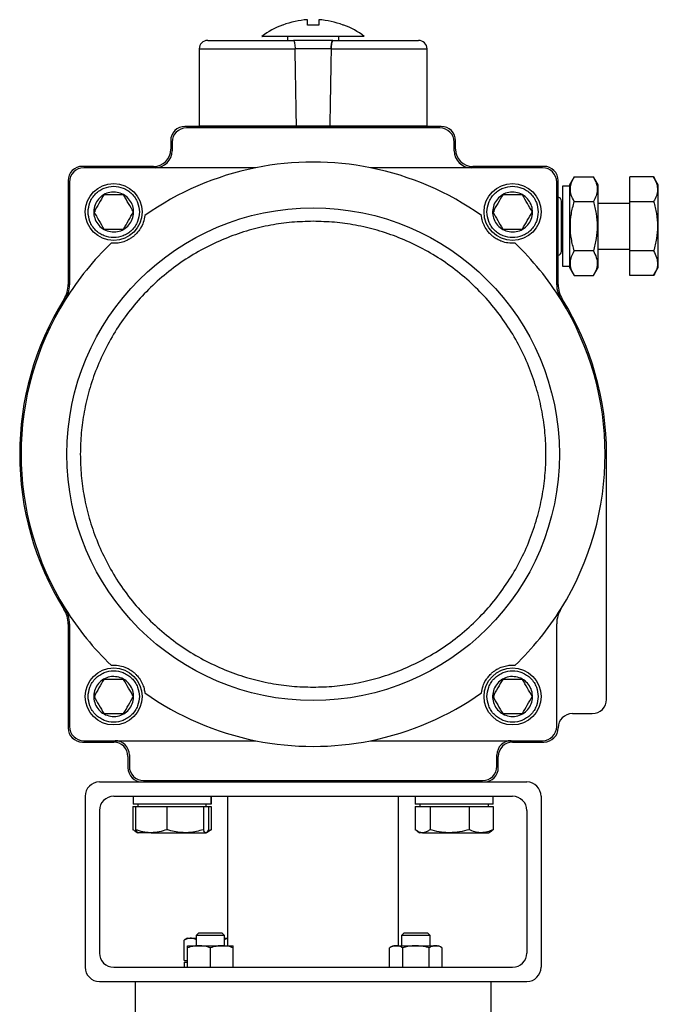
# Model space of a CAD drawing. Header units: millimetres. Extents: x 1841 to 4925, y 385 to 2485.
# Tile 24 of 28: x 2862 to 3086, y 1472 to 1817. Entities that reach past the tile are written whole.
import ezdxf

# ---------------------------------------------------------------- set-up
doc = ezdxf.new("R2010")
doc.units = ezdxf.units.MM

msp = doc.modelspace()

# ---------------------------------------------------------------- linework, layer by layer
at = {"color": 7, "linetype": 'Continuous', "lineweight": 25}
for p, q in [((2975.59, 1815.37), (2975.4, 1815.37)), ((2955.82, 1811.37), (2955.82, 1809.97)), ((2973.82, 1809.97), (2973.82, 1811.37)), ((2924.82, 1806.97), (2924.82, 1779.97)), ((2971.15, 1806.97), (2958.49, 1806.97)), ((3004.82, 1779.97), (3004.82, 1806.97)), ((3009.82, 1779.77), (2919.82, 1779.77)), ((3009.32, 1779.27), (2920.32, 1779.27)), ((2924.82, 1779.97), (2958.98, 1779.97)), ((2934.82, 1779.97), (2934.82, 1779.77)), ((2958.98, 1779.97), (2970.66, 1779.97)), ((2970.66, 1779.97), (3004.82, 1779.97)), ((2994.82, 1779.77), (2994.82, 1779.97)), ((2914.82, 1774.77), (2914.82, 1771.77)), ((2915.32, 1774.27), (2915.32, 1771.27)), ((3014.32, 1771.27), (3014.32, 1774.27)), ((3014.82, 1771.77), (3014.82, 1774.77)), ((2908.82, 1765.77), (2883.82, 1765.77)), ((3045.82, 1765.77), (3020.82, 1765.77)), ((2944.67, 1765.27), (2884.32, 1765.27)), ((3045.32, 1765.27), (2984.97, 1765.27)), ((3056.45, 1762.09), (3054.82, 1759.27)), ((3056.45, 1762.09), (3063.19, 1762.09)), ((3064.82, 1759.27), (3063.19, 1762.09)), ((3084.35, 1762.09), (3075.98, 1762.09)), ((3075.98, 1753.43), (3075.98, 1762.09)), ((3085.98, 1759.27), (3084.35, 1762.09)), ((2878.82, 1760.77), (2878.82, 1724.38)), ((2879.32, 1760.27), (2879.32, 1724.23)), ((3050.32, 1724.23), (3050.32, 1760.27)), ((3050.82, 1724.38), (3050.82, 1760.77)), ((3054.82, 1758.77), (3052.32, 1758.77)), ((3052.32, 1758.77), (3052.32, 1744.77)), ((3054.82, 1759.27), (3054.82, 1730.27)), ((3064.82, 1730.27), (3064.82, 1759.27)), ((3085.98, 1730.27), (3085.98, 1759.27)), ((2898.28, 1755.77), (2891.36, 1755.77)), ((3038.28, 1755.77), (3031.36, 1755.77)), ((3051.97, 1735.95), (3051.97, 1753.6)), ((3052.32, 1752.77), (3051.97, 1752.77)), ((3056.45, 1753.43), (3063.19, 1753.43)), ((3075.98, 1752.77), (3064.82, 1752.77)), ((3075.98, 1753.43), (3084.35, 1753.43)), ((3075.98, 1736.11), (3075.98, 1753.43)), ((3052.32, 1744.77), (3052.32, 1730.77)), ((2891.36, 1743.77), (2898.28, 1743.77)), ((3031.36, 1743.77), (3038.28, 1743.77)), ((3051.97, 1736.77), (3052.32, 1736.77)), ((3063.19, 1736.11), (3056.45, 1736.11)), ((3064.82, 1736.77), (3075.98, 1736.77)), ((3084.35, 1736.11), (3075.98, 1736.11)), ((3075.98, 1727.45), (3075.98, 1736.11)), ((3052.32, 1730.77), (3054.82, 1730.77)), ((3054.82, 1730.27), (3056.45, 1727.45)), ((3056.45, 1727.45), (3063.19, 1727.45)), ((3063.19, 1727.45), (3064.82, 1730.27)), ((3084.35, 1727.45), (3075.98, 1727.45)), ((3084.35, 1727.45), (3085.98, 1730.27)), ((3067.82, 1578.77), (3067.82, 1664.77)), ((2878.82, 1605.16), (2878.82, 1568.77)), ((2879.32, 1605.31), (2879.32, 1569.27)), ((3050.32, 1569.27), (3050.32, 1605.31)), ((2898.28, 1585.77), (2891.36, 1585.77)), ((3038.28, 1585.77), (3031.36, 1585.77)), ((2891.36, 1573.77), (2898.28, 1573.77)), ((3031.36, 1573.77), (3038.28, 1573.77)), ((3055.82, 1573.77), (3062.82, 1573.77)), ((2883.82, 1563.77), (2894.82, 1563.77)), ((2884.32, 1564.27), (2944.67, 1564.27)), ((2984.97, 1564.27), (3045.32, 1564.27)), ((3034.82, 1563.77), (3045.82, 1563.77)), ((2899.82, 1558.77), (2899.82, 1554.77)), ((2900.32, 1559.27), (2900.32, 1555.27)), ((3029.32, 1555.27), (3029.32, 1559.27)), ((3029.82, 1554.77), (3029.82, 1558.77)), ((2889.82, 1549.77), (2904.82, 1549.77)), ((2904.82, 1549.77), (3024.82, 1549.77)), ((2905.32, 1550.27), (3024.32, 1550.27)), ((3024.82, 1549.77), (3039.82, 1549.77)), ((2884.82, 1544.77), (2884.82, 1484.77)), ((2894.82, 1544.77), (3034.82, 1544.77)), ((2901.62, 1544.77), (2901.62, 1541.97)), ((2929, 1544.77), (2929, 1541.97)), ((2929.02, 1541.97), (2929.02, 1544.77)), ((2934.82, 1544.77), (2934.82, 1492.33)), ((2994.82, 1492.33), (2994.82, 1544.77)), ((3000.62, 1544.77), (3000.62, 1541.97)), ((3028.02, 1541.97), (3028.02, 1544.77)), ((3044.82, 1544.77), (3044.82, 1484.77)), ((2901.59, 1541.17), (2901.59, 1533.04)), ((2901.59, 1541.17), (2902.51, 1541.17)), ((2929, 1541.97), (2901.62, 1541.97)), ((2902.51, 1541.17), (2902.51, 1533.04)), ((2902.51, 1541.17), (2908, 1541.17)), ((2903.32, 1541.97), (2903.32, 1541.17)), ((2908, 1541.17), (2913.49, 1541.17)), ((2913.49, 1541.17), (2913.49, 1533.04)), ((2913.49, 1541.17), (2919.89, 1541.17)), ((2919.89, 1541.17), (2926.3, 1541.17)), ((2926.3, 1541.17), (2926.3, 1533.04)), ((2926.3, 1541.17), (2927.22, 1541.17)), ((2927.22, 1541.17), (2928.13, 1541.17)), ((2927.32, 1541.17), (2927.32, 1541.97)), ((2928.13, 1541.17), (2929.06, 1541.17)), ((2928.13, 1541.17), (2928.13, 1533.04)), ((2929.02, 1541.97), (2929, 1541.97)), ((2929.06, 1541.17), (2929.06, 1533.04)), ((3000.58, 1541.17), (3000.58, 1533.04)), ((3000.58, 1541.17), (3003.22, 1541.17)), ((3028.02, 1541.97), (3000.62, 1541.97)), ((3002.32, 1541.97), (3002.32, 1541.17)), ((3003.22, 1541.17), (3005.86, 1541.17)), ((3005.86, 1541.17), (3005.86, 1533.04)), ((3005.86, 1541.17), (3012.73, 1541.17)), ((3012.73, 1541.17), (3019.59, 1541.17)), ((3019.59, 1541.17), (3019.59, 1533.04)), ((3019.59, 1541.17), (3023.82, 1541.17)), ((3023.82, 1541.17), (3028.05, 1541.17)), ((3026.32, 1541.17), (3026.32, 1541.97)), ((3028.05, 1541.17), (3028.05, 1533.04)), ((2889.82, 1539.77), (2889.82, 1489.77)), ((3039.82, 1539.77), (3039.82, 1489.77)), ((2902.34, 1532.53), (2903.32, 1531.97)), ((2908, 1531.97), (2903.32, 1531.97)), ((2908, 1531.97), (2919.89, 1531.97)), ((2919.89, 1531.97), (2927.22, 1531.97)), ((2927.32, 1531.97), (2928.3, 1532.53)), ((2929.06, 1533.04), (2927.88, 1532.6)), ((2928.28, 1532.66), (2929.06, 1533.04)), ((3001.34, 1532.53), (3002.32, 1531.97)), ((3003.22, 1531.97), (3002.32, 1531.97)), ((3003.22, 1531.97), (3012.73, 1531.97)), ((3012.73, 1531.97), (3023.82, 1531.97)), ((3023.82, 1531.97), (3026.32, 1531.97)), ((3026.32, 1531.97), (3027.29, 1532.53)), ((2924.58, 1496.77), (2923.76, 1495.94)), ((2923.76, 1495.94), (2923.76, 1492.33)), ((2928.76, 1495.94), (2923.76, 1495.94)), ((2928.76, 1496.77), (2924.58, 1496.77)), ((2932.93, 1496.77), (2928.76, 1496.77)), ((2933.76, 1495.94), (2928.76, 1495.94)), ((2933.76, 1495.94), (2932.93, 1496.77)), ((2933.76, 1492.33), (2933.76, 1495.94)), ((2996.71, 1496.77), (2995.88, 1495.94)), ((2995.88, 1495.94), (2995.88, 1492.33)), ((3005.88, 1495.94), (2995.88, 1495.94)), ((3005.05, 1496.77), (2996.71, 1496.77)), ((3005.88, 1495.94), (3005.05, 1496.77)), ((3005.88, 1492.33), (3005.88, 1495.94)), ((2920.76, 1494.97), (2919.52, 1494.26)), ((2919.52, 1487.17), (2919.52, 1494.26)), ((2920.76, 1494.97), (2921.83, 1494.97)), ((2921.83, 1494.97), (2923.76, 1494.97)), ((2933.76, 1494.97), (2934.82, 1494.97)), ((2920.76, 1492.33), (2924.76, 1492.33)), ((2920.76, 1484.77), (2920.76, 1491.61)), ((2924.76, 1492.33), (2932.76, 1492.33)), ((2928.76, 1484.77), (2928.76, 1491.61)), ((2932.76, 1492.33), (2936.76, 1492.33)), ((2936.76, 1484.77), (2936.76, 1491.61)), ((2992.88, 1492.33), (2991.64, 1491.61)), ((2991.64, 1484.77), (2991.64, 1491.61)), ((2992.88, 1492.33), (2993.95, 1492.33)), ((2993.95, 1492.33), (3000.88, 1492.33)), ((2996.26, 1484.77), (2996.26, 1491.61)), ((3000.88, 1492.33), (3007.81, 1492.33)), ((3005.5, 1484.77), (3005.5, 1491.61)), ((3007.81, 1492.33), (3008.88, 1492.33)), ((3010.12, 1491.61), (3008.88, 1492.33)), ((3010.12, 1484.77), (3010.12, 1491.61)), ((2919.52, 1487.17), (2920.76, 1487.17)), ((2919.72, 1486.57), (2920.76, 1486.57)), ((2919.72, 1484.77), (2919.72, 1486.57)), ((2894.82, 1484.77), (3034.82, 1484.77)), ((2889.82, 1479.77), (3039.82, 1479.77)), ((2902.32, 1479.77), (2902.32, 1463.77)), ((3027.32, 1463.77), (3027.32, 1479.77))]:
    msp.add_line(p, q, dxfattribs=at)
at = {"color": 8, "linetype": 'Continuous', "lineweight": 25}
for p, q in [((2924.82, 1806.97), (2958.49, 1806.97)), ((2971.15, 1806.97), (3004.82, 1806.97))]:
    msp.add_line(p, q, dxfattribs=at)
at = {"color": 7, "linetype": 'Continuous', "lineweight": 25, "flags": 128}
for points in [[(2888.32, 1749.77), (2888.36, 1750.52), (2888.41, 1750.87)], [(3028.32, 1749.77), (3028.36, 1750.52), (3028.41, 1750.87)], [(2888.32, 1579.77), (2888.36, 1580.52), (2888.41, 1580.87)], [(3028.32, 1579.77), (3028.36, 1580.52), (3028.41, 1580.87)]]:
    msp.add_lwpolyline(points, dxfattribs=at)
at = {"color": 7, "linetype": 'Continuous', "lineweight": 25}
for centre, radius in [((2894.82, 1749.77), 10), ((3034.82, 1749.77), 10), ((2964.82, 1664.77), 86.44), ((2894.82, 1579.77), 10), ((3034.82, 1579.77), 10)]:
    msp.add_circle(centre, radius, dxfattribs=at)
for centre, radius, start, end in [((2964.82, 1787.37), 29.93, 93.8311, 110.7048), ((2964.82, 1787.37), 29.93, 69.2952, 86.1689), ((2964.82, 1787.37), 30, 111.0347, 126.7829), ((2964.82, 1787.37), 30, 53.2149, 68.969), ((2927.82, 1806.97), 3, 90, 180), ((3001.82, 1806.97), 3, 0, 90), ((2919.82, 1774.77), 5, 90, 180), ((2920.32, 1774.27), 5, 90, 180), ((3009.32, 1774.27), 5, 0, 90), ((3009.82, 1774.77), 5, 0, 90), ((2908.82, 1771.77), 6, 270, 0), ((2909.32, 1771.27), 6, 270, 0), ((3020.32, 1771.27), 6, 180, 270), ((3020.82, 1771.77), 6, 180, 270), ((2883.82, 1760.77), 5, 90, 180), ((2964.82, 1664.77), 102.5, 78.663, 101.337), ((3045.82, 1760.77), 5, 0, 90), ((2884.32, 1760.27), 5, 90, 180), ((2964.82, 1664.77), 102.5, 101.337, 125.1897), ((2964.82, 1664.77), 102.5, 54.8103, 78.663), ((3045.32, 1760.27), 5, 0, 90), ((3050.64, 1753.6), 1.33, 0, 82.4105), ((2964.82, 1664.77), 102.5, 133.7553, 148.091), ((2964.82, 1664.77), 102.5, 31.909, 46.2447), ((3050.64, 1735.95), 1.32, 277.5895, 0), ((2868.82, 1724.38), 10, 328.1636, 0), ((2869.32, 1724.23), 10, 328.091, 0), ((3060.32, 1724.23), 10, 180, 211.909), ((3060.82, 1724.38), 10, 180, 211.8364), ((2964.82, 1664.77), 103, 148.1636, 211.8364), ((2964.82, 1664.77), 102.5, 148.091, 211.909), ((2964.82, 1664.77), 102.5, 328.091, 31.909), ((2964.82, 1664.77), 103, 0, 31.8364), ((2868.82, 1605.16), 10, 0, 31.8364), ((2964.82, 1664.77), 102.5, 211.909, 226.2447), ((2869.32, 1605.31), 10, 0, 31.909), ((2964.82, 1664.77), 102.5, 313.7553, 328.091), ((3060.32, 1605.31), 10, 148.091, 180), ((2964.82, 1664.77), 102.5, 234.8103, 258.663), ((2964.82, 1664.77), 102.5, 281.337, 305.1897), ((3062.82, 1578.77), 5, 270, 0), ((3055.82, 1568.77), 5, 90, 180), ((2883.82, 1568.77), 5, 180, 270), ((2884.32, 1569.27), 5, 180, 270), ((3045.32, 1569.27), 5, 270, 0), ((3045.82, 1568.77), 5, 270, 0), ((2894.82, 1558.77), 5, 0, 90), ((2895.32, 1559.27), 5, 0, 90), ((2964.82, 1664.77), 102.5, 258.663, 281.337), ((3034.32, 1559.27), 5, 90, 180), ((3034.82, 1558.77), 5, 90, 180), ((2904.82, 1554.77), 5, 180, 270), ((2905.32, 1555.27), 5, 180, 270), ((3024.32, 1555.27), 5, 270, 0), ((3024.82, 1554.77), 5, 270, 0), ((2889.82, 1544.77), 5, 90, 180), ((3039.82, 1544.77), 5, 0, 90), ((2894.82, 1539.77), 5, 90, 180), ((3034.82, 1539.77), 5, 0, 90), ((2894.82, 1489.77), 5, 180, 270), ((3034.82, 1489.77), 5, 270, 0), ((2889.82, 1484.77), 5, 180, 270), ((3039.82, 1484.77), 5, 270, 0)]:
    msp.add_arc(centre, radius, start, end, dxfattribs=at)
for major_axis, start_param, end_param in [((-39.39, 2291.6), 5.033427, 5.04587), ((39.39, 2291.6), 1.237316, 1.249758)]:
    msp.add_ellipse((2964.82, 1056.74), major_axis=major_axis, ratio=0.00303, start_param=start_param, end_param=end_param, dxfattribs=at)
for points, knots in [([(2962.82, 1815.37), (2962.82, 1815.83), (2962.82, 1816.77), (2962.82, 1817.08), (2962.82, 1817.24)], [0, 0, 0, 0, 0.49456, 1, 1, 1, 1]), ([(2966.82, 1817.24), (2966.82, 1817.09), (2966.82, 1816.78), (2966.82, 1815.84), (2966.82, 1815.37)], [0, 0, 0, 0, 0.49456, 1, 1, 1, 1]), ([(2954.24, 1815.37), (2954.11, 1815.37), (2953.99, 1815.37), (2954.05, 1815.37), (2954.05, 1815.37)], [0, 0, 0, 0, 0.982054, 1, 1, 1, 1]), ([(2982.76, 1811.37), (2982.76, 1811.37), (2982.76, 1811.37), (2982.16, 1811.37), (2981.08, 1811.37), (2979.51, 1811.37), (2977.54, 1811.37), (2975.2, 1811.37), (2972.57, 1811.37), (2969.71, 1811.37), (2967.09, 1811.37), (2964.44, 1811.37), (2961.78, 1811.37), (2958.83, 1811.37), (2956.05, 1811.37), (2953.52, 1811.37), (2951.31, 1811.37), (2949.48, 1811.37), (2948.09, 1811.37), (2947.2, 1811.37), (2946.8, 1811.37), (2946.86, 1811.37), (2946.88, 1811.37)], [0, 0, 0, 0, 0.036884, 0.090577, 0.14427, 0.197962, 0.251655, 0.305348, 0.35904, 0.412733, 0.466426, 0.49996, 0.553652, 0.607345, 0.661038, 0.71473, 0.768423, 0.822115, 0.875808, 0.929501, 0.983193, 1, 1, 1, 1]), ([(2927.82, 1809.97), (2927.86, 1809.97), (2927.95, 1809.97), (2928.65, 1809.97), (2930.01, 1809.97), (2932.4, 1809.97), (2935.74, 1809.97), (2939.26, 1809.97), (2942.62, 1809.97), (2946.83, 1809.97), (2951.89, 1809.97), (2955.91, 1809.97), (2957.88, 1809.97)], [0, 0, 0, 0, 0.078958, 0.159802, 0.242404, 0.370168, 0.499984, 0.586563, 0.672537, 0.757754, 0.881601, 1, 1, 1, 1]), ([(2957.88, 1809.97), (2957.94, 1809.93), (2958.08, 1809.86), (2958.26, 1809.29), (2958.4, 1808.45), (2958.47, 1807.62), (2958.48, 1807.12), (2958.49, 1806.97)], [0, 0, 0, 0, 0.233483, 0.467245, 0.692617, 0.904494, 1, 1, 1, 1]), ([(2957.88, 1809.97), (2957.94, 1809.93), (2958.08, 1809.86), (2958.26, 1809.29), (2958.4, 1808.45), (2958.47, 1807.62), (2958.48, 1807.12), (2958.49, 1806.97)], [0, 0, 0, 0, 0.233483, 0.467245, 0.692617, 0.904494, 1, 1, 1, 1]), ([(2971.15, 1806.97), (2971.16, 1807.29), (2971.19, 1807.94), (2971.29, 1808.81), (2971.43, 1809.49), (2971.6, 1809.9), (2971.71, 1809.95), (2971.76, 1809.97)], [0, 0, 0, 0, 0.199697, 0.399206, 0.603851, 0.819702, 1, 1, 1, 1]), ([(2971.76, 1809.97), (2971.7, 1809.93), (2971.56, 1809.86), (2971.38, 1809.29), (2971.24, 1808.45), (2971.17, 1807.62), (2971.16, 1807.12), (2971.15, 1806.97)], [0, 0, 0, 0, 0.233483, 0.467245, 0.692617, 0.904494, 1, 1, 1, 1]), ([(2971.76, 1809.97), (2973.08, 1809.97), (2975.73, 1809.97), (2979.61, 1809.97), (2984.05, 1809.97), (2988.82, 1809.97), (2992.96, 1809.97), (2996.01, 1809.97), (2998.17, 1809.97), (3000.09, 1809.97), (3001.53, 1809.97), (3001.72, 1809.97), (3001.82, 1809.97)], [0, 0, 0, 0, 0.0789645, 0.1598016, 0.2424041, 0.3701677, 0.499984, 0.5865626, 0.672537, 0.7577543, 0.8816006, 1, 1, 1, 1]), ([(3056.45, 1753.43), (3056.06, 1754.18), (3055.28, 1755.7), (3054.99, 1757.95), (3055.41, 1760.11), (3056.1, 1761.42), (3056.45, 1762.09)], [0, 0, 0, 0, 0.264614, 0.534966, 0.765352, 1, 1, 1, 1]), ([(3063.19, 1762.09), (3063.58, 1761.34), (3064.36, 1759.82), (3064.65, 1757.57), (3064.23, 1755.42), (3063.54, 1754.1), (3063.19, 1753.43)], [0, 0, 0, 0, 0.264614, 0.534966, 0.765352, 1, 1, 1, 1]), ([(3084.35, 1762.09), (3084.74, 1761.34), (3085.52, 1759.82), (3085.81, 1757.57), (3085.39, 1755.42), (3084.7, 1754.1), (3084.35, 1753.43)], [0, 0, 0, 0, 0.264614, 0.534966, 0.765352, 1, 1, 1, 1]), ([(2885.82, 1749.77), (2885.94, 1750.9), (2886.12, 1752.64), (2887.25, 1754.74), (2888.41, 1756.18), (2889.85, 1757.35), (2891.95, 1758.44), (2894.82, 1758.99), (2897.69, 1758.44), (2899.79, 1757.35), (2901.23, 1756.18), (2902.39, 1754.74), (2903.51, 1752.64), (2903.7, 1750.9), (2903.82, 1749.77)], [0, 0, 0, 0, 0.119728, 0.18418, 0.25, 0.31582, 0.380272, 0.5, 0.619728, 0.68418, 0.75, 0.81582, 0.880272, 1, 1, 1, 1]), ([(3025.82, 1749.77), (3025.94, 1750.9), (3026.12, 1752.64), (3027.25, 1754.74), (3028.41, 1756.18), (3029.85, 1757.35), (3031.95, 1758.44), (3034.82, 1758.99), (3037.69, 1758.44), (3039.79, 1757.35), (3041.23, 1756.18), (3042.39, 1754.74), (3043.51, 1752.64), (3043.7, 1750.9), (3043.82, 1749.77)], [0, 0, 0, 0, 0.1197284, 0.1841803, 0.25, 0.3158197, 0.3802716, 0.5, 0.6197284, 0.6841803, 0.75, 0.8158197, 0.8802716, 1, 1, 1, 1]), ([(2894.82, 1756.77), (2895.61, 1756.69), (2897.18, 1756.54), (2899.28, 1755.33), (2900.87, 1753.55), (2901.78, 1751.34), (2901.91, 1748.94), (2901.23, 1746.64), (2899.84, 1744.7), (2897.88, 1743.32), (2896.09, 1742.82), (2894.28, 1742.73), (2892.46, 1743.04), (2890.36, 1744.2), (2888.77, 1745.99), (2887.86, 1748.2), (2887.73, 1750.6), (2888.41, 1752.89), (2889.8, 1754.84), (2891.76, 1756.21), (2893.54, 1756.73), (2894.57, 1756.76), (2894.82, 1756.77)], [0, 0, 0, 0, 0.053686, 0.107372, 0.161059, 0.214745, 0.268431, 0.322117, 0.375804, 0.42949, 0.483176, 0.5, 0.553686, 0.607372, 0.661059, 0.714745, 0.768431, 0.822117, 0.875804, 0.92949, 0.983176, 1, 1, 1, 1]), ([(2891.36, 1755.77), (2890.78, 1754.78), (2889.63, 1752.78), (2888.47, 1750.78), (2887.89, 1749.77)], [0, 0, 0, 0, 0.494854, 1, 1, 1, 1]), ([(2901.75, 1749.77), (2901.18, 1750.76), (2900.02, 1752.76), (2898.87, 1754.76), (2898.28, 1755.77)], [0, 0, 0, 0, 0.4948545, 1, 1, 1, 1]), ([(3034.82, 1756.77), (3035.61, 1756.69), (3037.18, 1756.54), (3039.28, 1755.33), (3040.87, 1753.55), (3041.78, 1751.34), (3041.91, 1748.94), (3041.23, 1746.64), (3039.84, 1744.7), (3037.88, 1743.32), (3036.09, 1742.82), (3034.28, 1742.73), (3032.46, 1743.04), (3030.36, 1744.2), (3028.77, 1745.99), (3027.86, 1748.2), (3027.73, 1750.6), (3028.41, 1752.89), (3029.8, 1754.84), (3031.76, 1756.21), (3033.54, 1756.73), (3034.57, 1756.76), (3034.82, 1756.77)], [0, 0, 0, 0, 0.053686, 0.107372, 0.161059, 0.214745, 0.268431, 0.322117, 0.375804, 0.42949, 0.483176, 0.5, 0.553686, 0.607372, 0.661059, 0.714745, 0.768431, 0.822117, 0.875804, 0.92949, 0.983176, 1, 1, 1, 1]), ([(3031.36, 1755.77), (3030.78, 1754.78), (3029.63, 1752.78), (3028.47, 1750.78), (3027.89, 1749.77)], [0, 0, 0, 0, 0.494854, 1, 1, 1, 1]), ([(3041.75, 1749.77), (3041.18, 1750.76), (3040.02, 1752.76), (3038.87, 1754.76), (3038.28, 1755.77)], [0, 0, 0, 0, 0.4948545, 1, 1, 1, 1]), ([(3056.45, 1736.11), (3056.08, 1737.52), (3055.35, 1740.35), (3054.99, 1744.74), (3055.34, 1749.16), (3056.08, 1752), (3056.45, 1753.43)], [0, 0, 0, 0, 0.247728, 0.499998, 0.747254, 1, 1, 1, 1]), ([(3063.19, 1753.43), (3063.56, 1752.02), (3064.29, 1749.19), (3064.65, 1744.8), (3064.3, 1740.38), (3063.56, 1737.55), (3063.19, 1736.11)], [0, 0, 0, 0, 0.247728, 0.499998, 0.747254, 1, 1, 1, 1]), ([(3084.35, 1753.43), (3084.72, 1752.02), (3085.45, 1749.19), (3085.81, 1744.8), (3085.46, 1740.38), (3084.73, 1737.55), (3084.35, 1736.11)], [0, 0, 0, 0, 0.247728, 0.499998, 0.747254, 1, 1, 1, 1]), ([(2903.82, 1749.77), (2903.7, 1748.64), (2903.51, 1746.9), (2902.39, 1744.8), (2901.23, 1743.36), (2899.79, 1742.19), (2897.69, 1741.1), (2894.82, 1740.55), (2891.95, 1741.1), (2889.85, 1742.19), (2888.41, 1743.36), (2887.25, 1744.8), (2886.12, 1746.9), (2885.94, 1748.64), (2885.82, 1749.77)], [0, 0, 0, 0, 0.119728, 0.18418, 0.25, 0.31582, 0.380272, 0.5, 0.619728, 0.68418, 0.75, 0.81582, 0.880272, 1, 1, 1, 1]), ([(2887.89, 1749.77), (2888.46, 1748.78), (2889.62, 1746.78), (2890.77, 1744.78), (2891.36, 1743.77)], [0, 0, 0, 0, 0.494854, 1, 1, 1, 1]), ([(2905.75, 1748.54), (2905.62, 1747.75), (2905.4, 1746.4), (2904.51, 1744.44), (2903.49, 1742.95), (2902.55, 1741.9), (2901.53, 1741.03), (2900.48, 1740.3), (2898.99, 1739.53), (2897.25, 1738.99), (2895.47, 1738.73), (2894.45, 1738.78), (2893.93, 1738.81)], [0, 0, 0, 0, 0.204241, 0.345432, 0.408339, 0.471965, 0.513387, 0.554754, 0.617265, 0.733892, 0.866774, 1, 1, 1, 1]), ([(2898.28, 1743.77), (2898.85, 1744.76), (2900.01, 1746.76), (2901.16, 1748.76), (2901.75, 1749.77)], [0, 0, 0, 0, 0.494854, 1, 1, 1, 1]), ([(3035.71, 1738.81), (3034.9, 1738.78), (3033.54, 1738.74), (3031.45, 1739.24), (3029.79, 1739.95), (3028.58, 1740.67), (3027.53, 1741.51), (3026.61, 1742.4), (3025.57, 1743.72), (3024.71, 1745.31), (3024.11, 1747.01), (3023.96, 1748.03), (3023.89, 1748.54)], [0, 0, 0, 0, 0.204241, 0.345432, 0.408339, 0.471965, 0.513387, 0.554754, 0.617265, 0.733892, 0.866774, 1, 1, 1, 1]), ([(3043.82, 1749.77), (3043.7, 1748.64), (3043.51, 1746.9), (3042.39, 1744.8), (3041.23, 1743.36), (3039.79, 1742.19), (3037.69, 1741.1), (3034.82, 1740.55), (3031.95, 1741.1), (3029.85, 1742.19), (3028.41, 1743.36), (3027.25, 1744.8), (3026.12, 1746.9), (3025.94, 1748.64), (3025.82, 1749.77)], [0, 0, 0, 0, 0.119728, 0.18418, 0.25, 0.31582, 0.380272, 0.5, 0.619728, 0.68418, 0.75, 0.81582, 0.880272, 1, 1, 1, 1]), ([(3027.89, 1749.77), (3028.46, 1748.78), (3029.62, 1746.78), (3030.77, 1744.78), (3031.36, 1743.77)], [0, 0, 0, 0, 0.494854, 1, 1, 1, 1]), ([(3038.28, 1743.77), (3038.85, 1744.76), (3040.01, 1746.76), (3041.16, 1748.76), (3041.75, 1749.77)], [0, 0, 0, 0, 0.494854, 1, 1, 1, 1]), ([(2964.82, 1746.49), (2962.33, 1746.42), (2957.34, 1746.29), (2949.81, 1745.21), (2942.24, 1743.44), (2934.64, 1740.85), (2927.18, 1737.46), (2920, 1733.27), (2913.21, 1728.31), (2906.93, 1722.66), (2901.27, 1716.38), (2896.32, 1709.59), (2892.13, 1702.4), (2888.74, 1694.95), (2886.15, 1687.35), (2884.37, 1679.78), (2883.33, 1672.25), (2882.99, 1664.77), (2883.33, 1657.29), (2884.37, 1649.76), (2886.15, 1642.19), (2888.74, 1634.59), (2892.13, 1627.14), (2896.32, 1619.95), (2901.27, 1613.16), (2906.93, 1606.88), (2913.21, 1601.23), (2920, 1596.27), (2927.18, 1592.08), (2934.64, 1588.69), (2942.24, 1586.1), (2949.81, 1584.33), (2957.34, 1583.25), (2962.33, 1583.12), (2964.82, 1583.05)], [0, 0, 0, 0, 0.029125, 0.058249, 0.088734, 0.119994, 0.151901, 0.184313, 0.217069, 0.25, 0.282931, 0.315687, 0.348099, 0.380006, 0.411266, 0.441751, 0.470875, 0.5, 0.529123, 0.558249, 0.588734, 0.619994, 0.651901, 0.684313, 0.717069, 0.75, 0.782931, 0.815687, 0.848099, 0.880006, 0.911266, 0.941751, 0.970874, 1, 1, 1, 1]), ([(2964.82, 1583.05), (2967.31, 1583.12), (2972.3, 1583.25), (2979.82, 1584.33), (2987.4, 1586.1), (2995, 1588.69), (3002.45, 1592.08), (3009.64, 1596.27), (3016.43, 1601.23), (3022.71, 1606.88), (3028.36, 1613.16), (3033.32, 1619.95), (3037.51, 1627.14), (3040.9, 1634.59), (3043.49, 1642.19), (3045.27, 1649.76), (3046.31, 1657.29), (3046.65, 1664.77), (3046.31, 1672.25), (3045.27, 1679.78), (3043.49, 1687.35), (3040.9, 1694.95), (3037.51, 1702.4), (3033.32, 1709.59), (3028.36, 1716.38), (3022.71, 1722.66), (3016.43, 1728.31), (3009.64, 1733.27), (3002.45, 1737.46), (2995, 1740.85), (2987.4, 1743.44), (2979.82, 1745.21), (2972.3, 1746.29), (2967.31, 1746.42), (2964.82, 1746.49)], [0, 0, 0, 0, 0.029125, 0.058249, 0.088734, 0.119994, 0.151901, 0.184313, 0.217069, 0.25, 0.282931, 0.315687, 0.348099, 0.380006, 0.411266, 0.441751, 0.470875, 0.5, 0.529123, 0.558249, 0.588734, 0.619994, 0.651901, 0.684313, 0.717069, 0.75, 0.782931, 0.815687, 0.848099, 0.880006, 0.911266, 0.941751, 0.970874, 1, 1, 1, 1]), ([(3056.45, 1727.45), (3056.06, 1728.2), (3055.28, 1729.72), (3054.99, 1731.97), (3055.41, 1734.12), (3056.1, 1735.44), (3056.45, 1736.11)], [0, 0, 0, 0, 0.264614, 0.534966, 0.765352, 1, 1, 1, 1]), ([(3063.19, 1736.11), (3063.58, 1735.36), (3064.36, 1733.84), (3064.65, 1731.59), (3064.23, 1729.43), (3063.54, 1728.12), (3063.19, 1727.45)], [0, 0, 0, 0, 0.264614, 0.534966, 0.765352, 1, 1, 1, 1]), ([(3084.35, 1736.11), (3084.74, 1735.36), (3085.52, 1733.84), (3085.81, 1731.59), (3085.39, 1729.43), (3084.7, 1728.12), (3084.35, 1727.45)], [0, 0, 0, 0, 0.264614, 0.534966, 0.765352, 1, 1, 1, 1]), ([(2893.93, 1590.73), (2894.74, 1590.76), (2896.1, 1590.8), (2898.19, 1590.3), (2899.85, 1589.59), (2901.06, 1588.87), (2902.11, 1588.03), (2903.02, 1587.14), (2904.07, 1585.82), (2904.93, 1584.23), (2905.53, 1582.53), (2905.68, 1581.51), (2905.75, 1581)], [0, 0, 0, 0, 0.204241, 0.345432, 0.408339, 0.471965, 0.513387, 0.554754, 0.617265, 0.733892, 0.866774, 1, 1, 1, 1]), ([(3023.89, 1581), (3024.02, 1581.8), (3024.24, 1583.14), (3025.13, 1585.1), (3026.15, 1586.59), (3027.09, 1587.64), (3028.11, 1588.51), (3029.16, 1589.24), (3030.65, 1590.01), (3032.39, 1590.55), (3034.16, 1590.81), (3035.19, 1590.76), (3035.71, 1590.73)], [0, 0, 0, 0, 0.204241, 0.345432, 0.408339, 0.471965, 0.513387, 0.554754, 0.617265, 0.733892, 0.866774, 1, 1, 1, 1]), ([(2885.82, 1579.77), (2885.94, 1580.9), (2886.12, 1582.64), (2887.25, 1584.74), (2888.41, 1586.18), (2889.85, 1587.35), (2891.95, 1588.44), (2894.82, 1588.99), (2897.69, 1588.44), (2899.79, 1587.35), (2901.23, 1586.18), (2902.39, 1584.74), (2903.51, 1582.64), (2903.7, 1580.9), (2903.82, 1579.77)], [0, 0, 0, 0, 0.119728, 0.18418, 0.25, 0.31582, 0.380272, 0.5, 0.619728, 0.68418, 0.75, 0.81582, 0.880272, 1, 1, 1, 1]), ([(2894.82, 1586.77), (2895.61, 1586.69), (2897.18, 1586.54), (2899.28, 1585.33), (2900.87, 1583.55), (2901.78, 1581.34), (2901.91, 1578.94), (2901.23, 1576.64), (2899.84, 1574.7), (2897.88, 1573.32), (2896.09, 1572.82), (2894.28, 1572.73), (2892.46, 1573.04), (2890.36, 1574.2), (2888.77, 1575.99), (2887.86, 1578.2), (2887.73, 1580.6), (2888.41, 1582.89), (2889.8, 1584.84), (2891.76, 1586.21), (2893.54, 1586.73), (2894.57, 1586.76), (2894.82, 1586.77)], [0, 0, 0, 0, 0.053686, 0.107372, 0.161059, 0.214745, 0.268431, 0.322117, 0.375804, 0.42949, 0.483176, 0.5, 0.553686, 0.607372, 0.661059, 0.714745, 0.768431, 0.822117, 0.875804, 0.92949, 0.983176, 1, 1, 1, 1]), ([(2891.36, 1585.77), (2890.78, 1584.78), (2889.63, 1582.78), (2888.47, 1580.78), (2887.89, 1579.77)], [0, 0, 0, 0, 0.494854, 1, 1, 1, 1]), ([(2901.75, 1579.77), (2901.18, 1580.76), (2900.02, 1582.76), (2898.87, 1584.76), (2898.28, 1585.77)], [0, 0, 0, 0, 0.4948545, 1, 1, 1, 1]), ([(3025.82, 1579.77), (3025.94, 1580.9), (3026.12, 1582.64), (3027.25, 1584.74), (3028.41, 1586.18), (3029.85, 1587.35), (3031.95, 1588.44), (3034.82, 1588.99), (3037.69, 1588.44), (3039.79, 1587.35), (3041.23, 1586.18), (3042.39, 1584.74), (3043.51, 1582.64), (3043.7, 1580.9), (3043.82, 1579.77)], [0, 0, 0, 0, 0.119728, 0.18418, 0.25, 0.31582, 0.380272, 0.5, 0.619728, 0.68418, 0.75, 0.81582, 0.880272, 1, 1, 1, 1]), ([(3034.82, 1586.77), (3035.61, 1586.69), (3037.18, 1586.54), (3039.28, 1585.33), (3040.87, 1583.55), (3041.78, 1581.34), (3041.91, 1578.94), (3041.23, 1576.64), (3039.84, 1574.7), (3037.88, 1573.32), (3036.09, 1572.82), (3034.28, 1572.73), (3032.46, 1573.04), (3030.36, 1574.2), (3028.77, 1575.99), (3027.86, 1578.2), (3027.73, 1580.6), (3028.41, 1582.89), (3029.8, 1584.84), (3031.76, 1586.21), (3033.54, 1586.73), (3034.57, 1586.76), (3034.82, 1586.77)], [0, 0, 0, 0, 0.053686, 0.107372, 0.161059, 0.214745, 0.268431, 0.322117, 0.375804, 0.42949, 0.483176, 0.5, 0.553686, 0.607372, 0.661059, 0.714745, 0.768431, 0.822117, 0.875804, 0.92949, 0.983176, 1, 1, 1, 1]), ([(3031.36, 1585.77), (3030.78, 1584.78), (3029.63, 1582.78), (3028.47, 1580.78), (3027.89, 1579.77)], [0, 0, 0, 0, 0.494854, 1, 1, 1, 1]), ([(3041.75, 1579.77), (3041.18, 1580.76), (3040.02, 1582.76), (3038.87, 1584.76), (3038.28, 1585.77)], [0, 0, 0, 0, 0.4948545, 1, 1, 1, 1]), ([(2903.82, 1579.77), (2903.7, 1578.64), (2903.51, 1576.9), (2902.39, 1574.8), (2901.23, 1573.36), (2899.79, 1572.19), (2897.69, 1571.1), (2894.82, 1570.55), (2891.95, 1571.1), (2889.85, 1572.19), (2888.41, 1573.36), (2887.25, 1574.8), (2886.12, 1576.9), (2885.94, 1578.64), (2885.82, 1579.77)], [0, 0, 0, 0, 0.119728, 0.18418, 0.25, 0.31582, 0.380272, 0.5, 0.619728, 0.68418, 0.75, 0.81582, 0.880272, 1, 1, 1, 1]), ([(2887.89, 1579.77), (2888.46, 1578.78), (2889.62, 1576.78), (2890.77, 1574.78), (2891.36, 1573.77)], [0, 0, 0, 0, 0.494854, 1, 1, 1, 1]), ([(2898.28, 1573.77), (2898.85, 1574.76), (2900.01, 1576.76), (2901.16, 1578.76), (2901.75, 1579.77)], [0, 0, 0, 0, 0.494854, 1, 1, 1, 1]), ([(3043.82, 1579.77), (3043.7, 1578.64), (3043.51, 1576.9), (3042.39, 1574.8), (3041.23, 1573.36), (3039.79, 1572.19), (3037.69, 1571.1), (3034.82, 1570.55), (3031.95, 1571.1), (3029.85, 1572.19), (3028.41, 1573.36), (3027.25, 1574.8), (3026.12, 1576.9), (3025.94, 1578.64), (3025.82, 1579.77)], [0, 0, 0, 0, 0.1197284, 0.1841803, 0.25, 0.3158197, 0.3802716, 0.5, 0.6197284, 0.6841803, 0.75, 0.8158197, 0.8802716, 1, 1, 1, 1]), ([(3027.89, 1579.77), (3028.46, 1578.78), (3029.62, 1576.78), (3030.77, 1574.78), (3031.36, 1573.77)], [0, 0, 0, 0, 0.494854, 1, 1, 1, 1]), ([(3038.28, 1573.77), (3038.85, 1574.76), (3040.01, 1576.76), (3041.16, 1578.76), (3041.75, 1579.77)], [0, 0, 0, 0, 0.494854, 1, 1, 1, 1]), ([(2903.01, 1532.23), (2902.72, 1532.36), (2902.24, 1532.56), (2901.77, 1532.91), (2901.59, 1533.04)], [0, 0, 0, 0, 0.611163, 1, 1, 1, 1]), ([(2908, 1531.97), (2907.87, 1531.97), (2906.88, 1531.98), (2905.03, 1532.22), (2903.35, 1532.76), (2902.51, 1533.04)], [0, 0, 0, 0, 0.0700986, 0.5307888, 1, 1, 1, 1]), ([(2902.51, 1533.04), (2902.66, 1532.74), (2902.96, 1532.14), (2903.27, 1532.03), (2903.43, 1531.97)], [0, 0, 0, 0, 0.495458, 1, 1, 1, 1]), ([(2913.49, 1533.04), (2912.6, 1532.74), (2910.8, 1532.14), (2908.94, 1532.03), (2908, 1531.97)], [0, 0, 0, 0, 0.495458, 1, 1, 1, 1]), ([(2919.89, 1531.97), (2919.04, 1532.01), (2917.33, 1532.08), (2915.2, 1532.53), (2913.93, 1532.91), (2913.49, 1533.04)], [0, 0, 0, 0, 0.391368, 0.788636, 1, 1, 1, 1]), ([(2926.3, 1533.04), (2924.68, 1532.6), (2922.56, 1532.03), (2920.4, 1531.98), (2919.89, 1531.97)], [0, 0, 0, 0, 0.767633, 1, 1, 1, 1]), ([(2927.22, 1531.97), (2927.19, 1531.97), (2927.03, 1531.98), (2926.72, 1532.22), (2926.44, 1532.76), (2926.3, 1533.04)], [0, 0, 0, 0, 0.0700986, 0.5307888, 1, 1, 1, 1]), ([(2928.13, 1533.04), (2927.98, 1532.74), (2927.68, 1532.14), (2927.37, 1532.03), (2927.22, 1531.97)], [0, 0, 0, 0, 0.495458, 1, 1, 1, 1]), ([(3003.22, 1531.97), (3003.01, 1531.98), (3002.12, 1532.03), (3001.25, 1532.6), (3000.58, 1533.04)], [0, 0, 0, 0, 0.232367, 1, 1, 1, 1]), ([(3005.86, 1533.04), (3005.68, 1532.91), (3005.16, 1532.54), (3004.28, 1532.08), (3003.58, 1532.01), (3003.22, 1531.97)], [0, 0, 0, 0, 0.211364, 0.60308, 1, 1, 1, 1]), ([(3012.73, 1531.97), (3012.56, 1531.97), (3011.33, 1531.98), (3009.01, 1532.22), (3006.92, 1532.76), (3005.86, 1533.04)], [0, 0, 0, 0, 0.070099, 0.530789, 1, 1, 1, 1]), ([(3019.59, 1533.04), (3018.48, 1532.74), (3016.23, 1532.14), (3013.9, 1532.03), (3012.73, 1531.97)], [0, 0, 0, 0, 0.495458, 1, 1, 1, 1]), ([(3023.82, 1531.97), (3023.72, 1531.97), (3022.96, 1531.98), (3021.53, 1532.22), (3020.24, 1532.76), (3019.59, 1533.04)], [0, 0, 0, 0, 0.070099, 0.530789, 1, 1, 1, 1]), ([(3028.05, 1533.04), (3027.36, 1532.74), (3025.98, 1532.14), (3024.55, 1532.03), (3023.82, 1531.97)], [0, 0, 0, 0, 0.495458, 1, 1, 1, 1]), ([(3027.28, 1532.55), (3027.35, 1532.59), (3027.62, 1532.71), (3027.87, 1532.9), (3028.05, 1533.04)], [0, 0, 0, 0, 0.287454, 1, 1, 1, 1]), ([(2921.83, 1494.97), (2921.77, 1494.97), (2921.36, 1494.96), (2920.58, 1494.81), (2919.87, 1494.44), (2919.52, 1494.26)], [0, 0, 0, 0, 0.070086, 0.530782, 1, 1, 1, 1]), ([(2923.76, 1494.43), (2923.51, 1494.56), (2922.88, 1494.89), (2922.22, 1494.94), (2921.83, 1494.97)], [0, 0, 0, 0, 0.3943607, 1, 1, 1, 1]), ([(2934.82, 1494.83), (2934.69, 1494.81), (2934.33, 1494.75), (2933.99, 1494.56), (2933.76, 1494.43)], [0, 0, 0, 0, 0.345958, 1, 1, 1, 1]), ([(2924.76, 1492.33), (2924.66, 1492.33), (2923.94, 1492.32), (2922.59, 1492.16), (2921.37, 1491.8), (2920.76, 1491.61)], [0, 0, 0, 0, 0.070086, 0.530782, 1, 1, 1, 1]), ([(2920.76, 1491.61), (2920.76, 1491.72), (2920.76, 1492.14), (2920.76, 1492.25), (2920.76, 1492.33)], [0, 0, 0, 0, 0.257551, 1, 1, 1, 1]), ([(2928.76, 1491.61), (2928.11, 1491.81), (2926.8, 1492.22), (2925.44, 1492.29), (2924.76, 1492.33)], [0, 0, 0, 0, 0.495458, 1, 1, 1, 1]), ([(2932.76, 1492.33), (2932.66, 1492.33), (2931.94, 1492.32), (2930.59, 1492.16), (2929.37, 1491.8), (2928.76, 1491.61)], [0, 0, 0, 0, 0.070086, 0.530782, 1, 1, 1, 1]), ([(2936.76, 1491.61), (2936.11, 1491.81), (2934.8, 1492.22), (2933.44, 1492.29), (2932.76, 1492.33)], [0, 0, 0, 0, 0.495458, 1, 1, 1, 1]), ([(2936.76, 1491.61), (2936.76, 1491.72), (2936.76, 1492.14), (2936.76, 1492.25), (2936.76, 1492.33)], [0, 0, 0, 0, 0.257551, 1, 1, 1, 1]), ([(2993.95, 1492.33), (2993.9, 1492.33), (2993.48, 1492.32), (2992.7, 1492.16), (2992, 1491.8), (2991.64, 1491.61)], [0, 0, 0, 0, 0.070086, 0.530782, 1, 1, 1, 1]), ([(2996.26, 1491.61), (2995.89, 1491.81), (2995.13, 1492.22), (2994.35, 1492.29), (2993.95, 1492.33)], [0, 0, 0, 0, 0.495458, 1, 1, 1, 1]), ([(3000.88, 1492.33), (3000.46, 1492.32), (2998.9, 1492.28), (2997.38, 1491.89), (2996.26, 1491.61)], [0, 0, 0, 0, 0.268634, 1, 1, 1, 1]), ([(3005.5, 1491.61), (3005.11, 1491.72), (3003.61, 1492.14), (3002.04, 1492.25), (3000.88, 1492.33)], [0, 0, 0, 0, 0.257551, 1, 1, 1, 1]), ([(3007.81, 1492.33), (3007.76, 1492.33), (3007.34, 1492.32), (3006.56, 1492.16), (3005.86, 1491.8), (3005.5, 1491.61)], [0, 0, 0, 0, 0.070086, 0.530782, 1, 1, 1, 1]), ([(3010.12, 1491.61), (3009.74, 1491.81), (3008.99, 1492.22), (3008.2, 1492.29), (3007.81, 1492.33)], [0, 0, 0, 0, 0.495458, 1, 1, 1, 1])]:
    msp.add_open_spline(points, degree=3, knots=knots, dxfattribs=at)
for points in [[(2966.82, 1815.37), (2966.15, 1815.37), (2964.82, 1815.37), (2963.49, 1815.37), (2962.82, 1815.37)], [(2971.76, 1809.97), (2969.45, 1809.97), (2964.82, 1809.97), (2960.19, 1809.97), (2957.88, 1809.97)]]:
    msp.add_open_spline(points, degree=3, dxfattribs=at)

doc.saveas('drawing.dxf')
